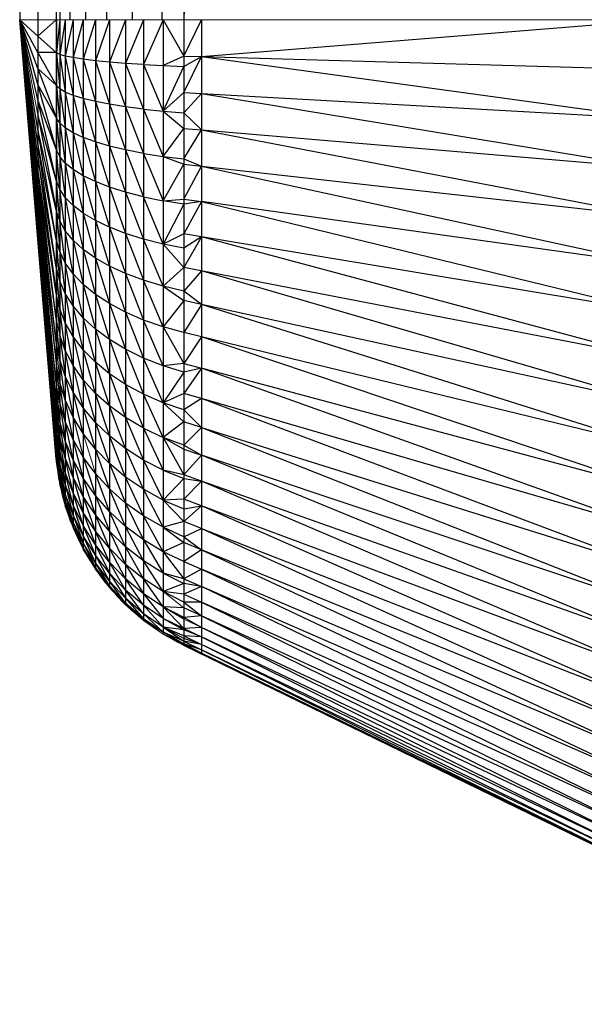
# Paper-space layout '_Left' of a CAD drawing. Header units: millimetres. Extents: x 1 to 464, y 0 to 650.
# Tile 18 of 50: x 435 to 449, y 1 to 26. Entities that reach past the tile are written whole.
import ezdxf

# ---------------------------------------------------------------- set-up
doc = ezdxf.new("R2010")
doc.units = ezdxf.units.MM

psp = doc.layouts.new('_Left')

# ---------------------------------------------------------------- linework, layer by layer
at = {"color": 7, "linetype": 'Continuous', "lineweight": 25}
for p, q in [((438.956, 640.019), (438.956, 10.331)), ((435.698, 635.259), (435.698, 15.091)), ((435.231, 629.654), (435.231, 20.696)), ((434.764, 624.049), (434.764, 26.301)), ((435.231, 624.049), (435.698, 26.301)), ((435.698, 624.049), (435.787, 26.301)), ((435.787, 624.049), (436.044, 26.301)), ((435.787, 624.049), (435.787, 26.301)), ((436.044, 624.049), (436.446, 26.301)), ((436.044, 624.049), (436.044, 26.301)), ((436.446, 624.049), (436.981, 26.301)), ((436.446, 624.049), (436.446, 26.301)), ((436.981, 624.049), (437.635, 26.301)), ((436.981, 624.049), (436.981, 26.301)), ((437.635, 624.049), (438.392, 26.301)), ((437.635, 624.049), (437.635, 26.301)), ((438.392, 624.049), (438.956, 26.301)), ((438.392, 624.049), (438.392, 26.301)), ((457.756, 624.049), (438.956, 26.301)), ((435.231, 25.466), (434.764, 26.301)), ((435.231, 25.054), (434.764, 26.301)), ((435.231, 24.649), (434.764, 26.301)), ((435.231, 24.253), (434.764, 26.301)), ((435.231, 23.498), (434.764, 26.301)), ((435.231, 23.143), (434.764, 26.301)), ((435.231, 22.806), (434.764, 26.301)), ((435.231, 22.488), (434.764, 26.301)), ((435.231, 22.192), (434.764, 26.301)), ((435.231, 21.919), (434.764, 26.301)), ((435.231, 21.67), (434.764, 26.301)), ((435.231, 21.447), (434.764, 26.301)), ((435.231, 21.251), (434.764, 26.301)), ((435.231, 21.083), (434.764, 26.301)), ((435.231, 20.945), (434.764, 26.301)), ((435.231, 20.836), (434.764, 26.301)), ((435.231, 20.758), (434.764, 26.301)), ((435.231, 20.712), (434.764, 26.301)), ((435.231, 20.696), (434.764, 26.301)), ((435.231, 25.882), (435.698, 26.301)), ((435.704, 26.301), (435.698, 25.463)), ((435.704, 26.301), (435.704, 15.023)), ((435.785, 26.301), (435.704, 25.458)), ((435.926, 26.301), (435.785, 25.416)), ((435.785, 26.301), (435.785, 14.463)), ((435.926, 26.301), (435.926, 13.89)), ((436.126, 26.301), (435.926, 25.373)), ((436.384, 26.301), (436.126, 25.332)), ((436.126, 26.301), (436.126, 13.331)), ((436.698, 26.301), (436.384, 25.291)), ((436.384, 26.301), (436.384, 12.792)), ((436.698, 26.301), (436.698, 12.28)), ((437.055, 26.301), (436.698, 25.253)), ((437.469, 26.301), (437.055, 25.218)), ((437.055, 26.301), (437.055, 11.811)), ((437.469, 26.301), (437.469, 11.369)), ((437.929, 26.301), (437.469, 25.185)), ((438.43, 26.301), (437.929, 25.155)), ((437.929, 26.301), (437.929, 10.971)), ((438.43, 26.301), (438.956, 25.372)), ((438.43, 26.301), (438.43, 10.622)), ((438.956, 25.372), (439.409, 26.301)), ((439.409, 25.36), (451.05, 26.301)), ((439.409, 26.301), (439.409, 10.11)), ((435.231, 25.882), (435.698, 25.463)), ((435.698, 25.463), (435.231, 25.466)), ((435.231, 25.466), (435.698, 24.63)), ((435.698, 25.463), (435.704, 25.458)), ((435.704, 25.458), (435.698, 24.63)), ((435.785, 25.416), (435.704, 25.458)), ((435.704, 25.458), (435.785, 24.537)), ((435.926, 25.373), (435.785, 25.416)), ((435.785, 25.416), (435.926, 24.451)), ((436.126, 25.332), (435.926, 25.373)), ((435.926, 25.373), (436.126, 24.368)), ((436.384, 25.291), (436.126, 25.332)), ((436.126, 25.332), (436.384, 24.288)), ((436.698, 25.253), (436.384, 25.291)), ((436.384, 25.291), (436.698, 24.211)), ((437.055, 25.218), (436.698, 25.253)), ((436.698, 25.253), (437.055, 24.141)), ((437.469, 25.185), (437.055, 25.218)), ((437.055, 25.218), (437.469, 24.075)), ((437.929, 25.155), (437.469, 25.185)), ((437.469, 25.185), (437.929, 24.016)), ((437.929, 25.155), (438.43, 25.129)), ((437.929, 25.155), (438.43, 23.964)), ((438.956, 25.372), (438.43, 25.129)), ((438.43, 25.129), (438.956, 25.107)), ((438.956, 25.372), (439.409, 25.36)), ((438.956, 24.447), (439.409, 25.36)), ((438.956, 25.107), (439.409, 25.36)), ((439.409, 25.36), (451.05, 25.03)), ((439.409, 25.36), (451.05, 23.763)), ((435.698, 24.63), (435.231, 25.054)), ((435.231, 25.054), (435.698, 23.806)), ((438.43, 23.964), (438.956, 25.107)), ((435.698, 23.806), (435.231, 24.649)), ((435.698, 22.997), (435.231, 24.649)), ((435.698, 24.63), (435.704, 24.62)), ((435.704, 24.62), (435.698, 23.806)), ((435.785, 24.537), (435.704, 24.62)), ((435.704, 24.62), (435.785, 23.667)), ((435.926, 24.451), (435.785, 24.537)), ((435.785, 24.537), (435.926, 23.539)), ((436.126, 24.368), (435.926, 24.451)), ((435.926, 24.451), (436.126, 23.415)), ((438.43, 23.964), (438.956, 24.447)), ((438.956, 24.447), (439.409, 24.421)), ((438.956, 23.921), (439.409, 24.421)), ((439.409, 24.421), (451.05, 23.763)), ((439.409, 24.421), (451.05, 22.505)), ((435.698, 22.997), (435.231, 24.253)), ((435.698, 22.205), (435.231, 24.253)), ((436.384, 24.288), (436.126, 24.368)), ((436.126, 24.368), (436.384, 23.295)), ((436.698, 24.211), (436.384, 24.288)), ((436.384, 24.288), (436.698, 23.181)), ((437.055, 24.141), (436.698, 24.211)), ((436.698, 24.211), (437.055, 23.077)), ((437.469, 24.075), (437.055, 24.141)), ((437.055, 24.141), (437.469, 22.978)), ((437.929, 24.016), (437.469, 24.075)), ((437.469, 24.075), (437.929, 22.89)), ((437.929, 24.016), (438.43, 23.964)), ((437.929, 24.016), (438.43, 22.812)), ((438.43, 23.964), (438.956, 23.921)), ((438.43, 23.964), (438.956, 23.528)), ((438.956, 23.921), (439.409, 23.489)), ((435.698, 22.205), (435.231, 23.869)), ((435.231, 23.869), (435.698, 21.437)), ((435.698, 23.806), (435.704, 23.791)), ((435.704, 23.791), (435.698, 22.997)), ((435.785, 23.667), (435.704, 23.791)), ((435.704, 23.791), (435.785, 22.812)), ((435.926, 23.539), (435.785, 23.667)), ((435.785, 23.667), (435.926, 22.643)), ((435.698, 21.437), (435.231, 23.498)), ((435.698, 20.696), (435.231, 23.498)), ((436.126, 23.415), (435.926, 23.539)), ((435.926, 23.539), (436.126, 22.478)), ((436.384, 23.295), (436.126, 23.415)), ((436.126, 23.415), (436.384, 22.319)), ((438.43, 22.812), (438.956, 23.528)), ((438.956, 23.528), (439.409, 23.489)), ((438.956, 22.747), (439.409, 23.489)), ((439.409, 23.489), (451.05, 22.505)), ((439.409, 23.489), (451.05, 21.259)), ((435.698, 20.696), (435.231, 23.143)), ((435.698, 19.986), (435.231, 23.143)), ((436.698, 23.181), (436.384, 23.295)), ((436.384, 23.295), (436.698, 22.168)), ((437.055, 23.077), (436.698, 23.181)), ((436.698, 23.181), (437.055, 22.03)), ((435.704, 22.977), (435.698, 22.997)), ((435.704, 22.977), (435.698, 22.205)), ((435.785, 22.812), (435.704, 22.977)), ((435.785, 21.976), (435.704, 22.977)), ((437.469, 22.978), (437.055, 23.077)), ((437.055, 23.077), (437.469, 21.9)), ((437.929, 22.89), (437.469, 22.978)), ((437.469, 22.978), (437.929, 21.782)), ((437.929, 22.89), (438.43, 22.812)), ((437.929, 22.89), (438.43, 21.679)), ((435.698, 19.986), (435.231, 22.806)), ((435.231, 22.806), (435.698, 19.311)), ((435.926, 22.643), (435.785, 22.812)), ((435.785, 22.812), (435.926, 21.767)), ((436.126, 22.478), (435.926, 22.643)), ((435.926, 22.643), (436.126, 21.563)), ((438.43, 22.812), (438.956, 22.747)), ((438.43, 22.812), (438.956, 22.618)), ((438.43, 21.679), (438.956, 22.618)), ((438.956, 22.747), (439.409, 22.567)), ((438.956, 22.618), (439.409, 22.567)), ((435.698, 19.311), (435.231, 22.488)), ((435.698, 18.676), (435.231, 22.488)), ((436.384, 22.319), (436.126, 22.478)), ((436.126, 22.478), (436.384, 21.366)), ((438.956, 21.721), (439.409, 22.567)), ((439.409, 22.567), (451.05, 21.259)), ((439.409, 22.567), (451.05, 20.031)), ((435.698, 18.676), (435.231, 22.192)), ((435.698, 18.083), (435.231, 22.192)), ((435.704, 22.181), (435.698, 22.205)), ((435.704, 22.181), (435.698, 21.437)), ((435.785, 21.976), (435.704, 22.181)), ((435.785, 21.165), (435.704, 22.181)), ((436.698, 22.168), (436.384, 22.319)), ((436.384, 22.319), (436.698, 21.178)), ((437.055, 22.03), (436.698, 22.168)), ((436.698, 22.168), (437.055, 21.007)), ((435.698, 18.083), (435.231, 21.919)), ((435.231, 21.919), (435.698, 17.536)), ((435.926, 21.767), (435.785, 21.976)), ((435.926, 20.916), (435.785, 21.976)), ((437.469, 21.9), (437.055, 22.03)), ((437.055, 22.03), (437.469, 20.846)), ((437.929, 21.782), (437.469, 21.9)), ((437.469, 21.9), (437.929, 20.7)), ((435.698, 17.039), (435.231, 21.67)), ((436.126, 21.563), (435.926, 21.767)), ((435.926, 21.767), (436.126, 20.674)), ((437.929, 21.782), (438.43, 21.679)), ((438.43, 20.573), (437.929, 21.782)), ((438.43, 21.679), (438.956, 21.721)), ((438.956, 21.594), (438.43, 21.679)), ((438.956, 21.721), (439.409, 21.657)), ((439.409, 21.657), (438.956, 21.594)), ((439.409, 21.657), (438.956, 20.839)), ((451.05, 20.031), (439.409, 21.657)), ((439.409, 21.657), (451.05, 18.824)), ((435.698, 17.039), (435.231, 21.447)), ((435.698, 16.593), (435.231, 21.447)), ((435.698, 21.437), (435.704, 21.408)), ((435.704, 21.408), (435.698, 20.696)), ((435.785, 21.165), (435.704, 21.408)), ((435.704, 21.408), (435.785, 20.382)), ((436.384, 21.366), (436.126, 21.563)), ((436.126, 21.563), (436.384, 20.44)), ((436.384, 21.366), (436.698, 20.217)), ((438.956, 21.594), (438.43, 20.573)), ((435.698, 16.593), (435.231, 21.251)), ((435.231, 21.251), (435.698, 16.201)), ((435.926, 20.916), (435.785, 21.165)), ((435.926, 20.096), (435.785, 21.165)), ((437.055, 21.007), (436.698, 21.178)), ((436.698, 21.178), (437.055, 20.014)), ((435.698, 16.201), (435.231, 21.083)), ((435.698, 15.866), (435.231, 21.083)), ((435.698, 15.866), (435.231, 20.945)), ((435.698, 15.589), (435.231, 20.945)), ((436.126, 20.674), (435.926, 20.916)), ((436.126, 19.816), (435.926, 20.916)), ((437.469, 20.846), (437.055, 21.007)), ((437.055, 21.007), (437.469, 19.822)), ((435.698, 15.589), (435.231, 20.836)), ((435.231, 20.836), (435.698, 15.372)), ((435.698, 15.372), (435.231, 20.758)), ((435.698, 15.216), (435.231, 20.758)), ((435.698, 15.216), (435.231, 20.712)), ((435.698, 15.122), (435.231, 20.712)), ((435.698, 15.122), (435.231, 20.696)), ((435.698, 15.091), (435.231, 20.696)), ((435.704, 20.662), (435.698, 20.696)), ((435.704, 20.662), (435.698, 19.986)), ((435.785, 20.382), (435.704, 20.662)), ((435.785, 19.632), (435.704, 20.662)), ((436.384, 20.44), (436.126, 20.674)), ((436.126, 20.674), (436.384, 19.547)), ((437.929, 20.7), (437.469, 20.846)), ((437.469, 20.846), (437.929, 19.65)), ((438.43, 20.573), (437.929, 20.7)), ((438.43, 19.498), (437.929, 20.7)), ((438.956, 20.839), (438.43, 20.573)), ((439.409, 20.763), (438.956, 20.839)), ((439.409, 20.763), (438.956, 20.466)), ((439.409, 20.763), (438.956, 19.976)), ((451.05, 18.824), (439.409, 20.763)), ((451.05, 17.642), (439.409, 20.763)), ((435.926, 20.096), (435.785, 20.382)), ((435.785, 20.382), (435.926, 19.31)), ((436.698, 20.217), (436.384, 20.44)), ((436.384, 20.44), (436.698, 19.29)), ((438.956, 20.466), (438.43, 20.573)), ((438.956, 19.976), (438.43, 20.573)), ((437.055, 20.014), (436.698, 20.217)), ((436.698, 20.217), (437.055, 19.056)), ((435.704, 19.948), (435.698, 19.986)), ((435.704, 19.948), (435.698, 19.311)), ((435.785, 19.632), (435.704, 19.948)), ((435.785, 18.92), (435.704, 19.948)), ((436.126, 19.816), (435.926, 20.096)), ((436.126, 18.995), (435.926, 20.096)), ((437.469, 19.822), (437.055, 20.014)), ((437.055, 20.014), (437.469, 18.835)), ((438.956, 19.976), (438.43, 19.498)), ((451.05, 17.642), (438.956, 19.976)), ((439.409, 19.888), (438.956, 19.372)), ((451.05, 16.49), (439.409, 19.888)), ((435.926, 19.31), (435.785, 19.632)), ((435.926, 18.563), (435.785, 19.632)), ((436.384, 19.547), (436.126, 19.816)), ((436.384, 18.691), (436.126, 19.816)), ((437.929, 19.65), (437.469, 19.822)), ((437.469, 19.822), (437.929, 18.636)), ((438.43, 19.498), (437.929, 19.65)), ((438.43, 18.461), (437.929, 19.65)), ((436.698, 19.29), (436.384, 19.547)), ((436.384, 19.547), (436.698, 18.403)), ((438.956, 19.372), (438.43, 19.498)), ((438.43, 19.498), (438.956, 19.134)), ((439.409, 19.035), (438.956, 19.372)), ((435.698, 19.311), (435.704, 19.27)), ((435.704, 19.27), (435.698, 18.676)), ((435.785, 18.92), (435.704, 19.27)), ((435.704, 19.27), (435.785, 18.249)), ((436.126, 18.995), (435.926, 19.31)), ((435.926, 19.31), (436.126, 18.215)), ((437.055, 19.056), (436.698, 19.29)), ((436.698, 19.29), (437.055, 18.138)), ((438.956, 19.134), (438.43, 18.461)), ((439.409, 19.035), (438.956, 19.134)), ((435.926, 18.563), (435.785, 18.92)), ((435.926, 17.859), (435.785, 18.92)), ((436.384, 18.691), (436.126, 18.995)), ((436.384, 17.878), (436.126, 18.995)), ((437.469, 18.835), (437.055, 19.056)), ((437.055, 19.056), (437.469, 17.889)), ((439.409, 19.035), (438.956, 18.316)), ((451.05, 15.37), (439.409, 19.035)), ((451.05, 16.49), (439.409, 19.035)), ((435.704, 18.63), (435.698, 18.676)), ((435.704, 18.63), (435.698, 18.083)), ((435.785, 17.623), (435.704, 18.63)), ((436.698, 18.403), (436.384, 18.691)), ((436.698, 17.559), (436.384, 18.691)), ((437.929, 18.636), (437.469, 18.835)), ((437.469, 18.835), (437.929, 17.665)), ((438.43, 18.461), (437.929, 18.636)), ((438.43, 17.469), (437.929, 18.636)), ((436.126, 18.215), (435.926, 18.563)), ((436.126, 17.479), (435.926, 18.563)), ((437.055, 18.138), (436.698, 18.403)), ((436.698, 18.403), (437.055, 17.266)), ((438.956, 18.316), (438.43, 18.461)), ((438.43, 18.461), (438.956, 17.525)), ((435.926, 17.859), (435.785, 18.249)), ((435.785, 18.249), (435.926, 17.203)), ((436.384, 17.878), (436.126, 18.215)), ((436.126, 18.215), (436.384, 17.113)), ((437.469, 17.889), (437.055, 18.138)), ((437.055, 18.138), (437.469, 16.991)), ((439.409, 18.206), (438.956, 18.316)), ((439.409, 18.206), (438.956, 17.525)), ((451.05, 15.37), (439.409, 18.206)), ((451.05, 14.288), (439.409, 18.206)), ((435.704, 18.034), (435.698, 18.083)), ((435.704, 18.034), (435.698, 17.536)), ((435.785, 17.623), (435.704, 18.034)), ((436.126, 17.479), (435.926, 17.859)), ((436.126, 16.794), (435.926, 17.859)), ((436.698, 17.559), (436.384, 17.878)), ((436.698, 16.764), (436.384, 17.878)), ((437.929, 17.665), (437.469, 17.889)), ((437.469, 17.889), (437.929, 16.743)), ((435.926, 17.203), (435.785, 17.623)), ((435.926, 16.598), (435.785, 17.623)), ((438.43, 17.469), (437.929, 17.665)), ((438.43, 16.525), (437.929, 17.665)), ((435.698, 17.536), (435.704, 17.484)), ((435.704, 17.484), (435.698, 17.039)), ((435.704, 17.484), (435.785, 16.52)), ((436.384, 17.113), (436.126, 17.479)), ((436.384, 16.398), (436.126, 17.479)), ((437.055, 17.266), (436.698, 17.559)), ((437.055, 16.445), (436.698, 17.559)), ((438.956, 17.525), (438.43, 17.469)), ((438.956, 17.305), (438.43, 17.469)), ((438.956, 17.525), (439.409, 17.404)), ((439.409, 17.404), (438.956, 16.764)), ((439.409, 17.404), (438.956, 17.305)), ((451.05, 14.288), (439.409, 17.404)), ((451.05, 13.246), (439.409, 17.404)), ((436.126, 16.794), (435.926, 17.203)), ((435.926, 17.203), (436.126, 16.161)), ((436.698, 16.764), (436.384, 17.113)), ((436.384, 17.113), (436.698, 16.023)), ((437.469, 16.991), (437.055, 17.266)), ((437.055, 17.266), (437.469, 16.145)), ((438.956, 17.305), (438.43, 16.525)), ((435.704, 16.983), (435.698, 17.039)), ((435.704, 16.983), (435.698, 16.593)), ((435.785, 16.52), (435.704, 16.983)), ((435.785, 16.049), (435.704, 16.983)), ((435.926, 16.598), (435.785, 17.045)), ((435.926, 16.047), (435.785, 17.045)), ((437.929, 16.743), (437.469, 16.991)), ((437.469, 16.991), (437.929, 15.874)), ((435.704, 16.534), (435.698, 16.593)), ((436.126, 16.161), (435.926, 16.598)), ((436.126, 15.585), (435.926, 16.598)), ((436.384, 16.398), (436.126, 16.794)), ((436.384, 15.74), (436.126, 16.794)), ((437.055, 16.445), (436.698, 16.764)), ((437.055, 15.679), (436.698, 16.764)), ((438.43, 16.525), (437.929, 16.743)), ((438.43, 15.636), (437.929, 16.743)), ((438.956, 16.764), (438.43, 16.525)), ((439.409, 16.633), (438.956, 16.764)), ((439.409, 16.633), (438.956, 16.344)), ((451.05, 13.246), (439.409, 16.633)), ((451.05, 12.249), (439.409, 16.633)), ((435.704, 16.534), (435.698, 16.201)), ((435.785, 16.049), (435.704, 16.534)), ((435.785, 15.635), (435.704, 16.534)), ((435.926, 16.047), (435.785, 16.52)), ((435.785, 16.52), (435.926, 15.553)), ((436.698, 16.023), (436.384, 16.398)), ((436.698, 15.339), (436.384, 16.398)), ((437.469, 16.145), (437.055, 16.445)), ((437.469, 15.355), (437.055, 16.445)), ((438.956, 16.344), (438.43, 16.525)), ((438.43, 16.525), (438.956, 16.036)), ((438.956, 16.344), (439.409, 15.894)), ((435.698, 16.201), (435.704, 16.14)), ((435.704, 16.14), (435.698, 15.866)), ((435.785, 15.635), (435.704, 16.14)), ((435.704, 16.14), (435.785, 15.281)), ((436.384, 15.74), (436.126, 16.161)), ((436.126, 16.161), (436.384, 15.14)), ((437.929, 15.874), (437.469, 16.145)), ((437.469, 16.145), (437.929, 15.063)), ((435.704, 15.803), (435.698, 15.866)), ((435.926, 15.553), (435.785, 16.049)), ((435.926, 15.119), (435.785, 16.049)), ((436.126, 15.585), (435.926, 16.047)), ((436.126, 15.069), (435.926, 16.047)), ((437.055, 15.679), (436.698, 16.023)), ((436.698, 16.023), (437.055, 14.972)), ((437.929, 15.874), (438.43, 15.636)), ((437.929, 15.874), (438.43, 14.807)), ((438.956, 16.036), (438.43, 15.636)), ((439.409, 15.894), (438.956, 16.036)), ((438.956, 15.439), (439.409, 15.894)), ((439.409, 15.894), (451.05, 12.249)), ((439.409, 15.894), (451.05, 11.299)), ((435.704, 15.803), (435.698, 15.589)), ((435.704, 15.525), (435.698, 15.589)), ((435.785, 15.281), (435.704, 15.803)), ((435.785, 14.989), (435.704, 15.803)), ((435.926, 15.119), (435.785, 15.635)), ((435.926, 14.748), (435.785, 15.635)), ((436.384, 15.14), (436.126, 15.585)), ((436.384, 14.602), (436.126, 15.585)), ((436.698, 15.339), (436.384, 15.74)), ((437.469, 15.355), (437.055, 15.679)), ((437.469, 14.627), (437.055, 15.679)), ((438.956, 15.439), (438.43, 15.636)), ((438.43, 15.636), (438.956, 15.342)), ((438.43, 15.636), (438.956, 14.685)), ((435.704, 15.525), (435.698, 15.372)), ((435.698, 15.372), (435.704, 15.306)), ((435.785, 14.989), (435.704, 15.525)), ((435.785, 14.759), (435.704, 15.525)), ((436.126, 15.069), (435.926, 15.553)), ((435.926, 15.553), (436.126, 14.616)), ((437.055, 14.972), (436.698, 15.339)), ((437.055, 14.328), (436.698, 15.339)), ((437.929, 15.063), (437.469, 15.355)), ((437.929, 14.316), (437.469, 15.355)), ((438.956, 15.439), (439.409, 15.19)), ((438.956, 15.342), (439.409, 15.19)), ((435.704, 15.306), (435.698, 15.216)), ((435.704, 15.149), (435.698, 15.216)), ((435.704, 15.149), (435.698, 15.122)), ((435.704, 15.055), (435.698, 15.122)), ((435.704, 15.055), (435.698, 15.091)), ((435.785, 14.759), (435.704, 15.306)), ((435.704, 15.306), (435.785, 14.595)), ((435.785, 14.595), (435.704, 15.149)), ((435.785, 14.496), (435.704, 15.149)), ((435.926, 14.748), (435.785, 15.281)), ((435.785, 15.281), (435.926, 14.442)), ((436.126, 14.616), (435.926, 15.119)), ((436.126, 14.228), (435.926, 15.119)), ((436.698, 14.716), (436.384, 15.14)), ((436.384, 15.14), (436.698, 14.158)), ((439.409, 15.19), (438.956, 14.685)), ((451.05, 11.299), (439.409, 15.19)), ((451.05, 10.4), (439.409, 15.19)), ((435.785, 14.496), (435.704, 15.055)), ((435.785, 14.496), (435.704, 15.023)), ((435.721, 14.905), (435.716, 14.905)), ((435.926, 14.442), (435.785, 14.989)), ((435.926, 14.201), (435.785, 14.989)), ((436.384, 14.602), (436.126, 15.069)), ((436.384, 14.13), (436.126, 15.069)), ((437.469, 14.627), (437.055, 14.972)), ((437.055, 14.972), (437.469, 13.963)), ((438.43, 14.807), (437.929, 15.063)), ((437.929, 15.063), (438.43, 14.043)), ((435.759, 14.606), (435.764, 14.607)), ((435.926, 14.201), (435.785, 14.759)), ((435.926, 14.029), (435.785, 14.759)), ((435.926, 14.029), (435.785, 14.595)), ((435.785, 14.595), (435.926, 13.925)), ((436.126, 14.228), (435.926, 14.748)), ((436.126, 13.908), (435.926, 14.748)), ((436.384, 14.13), (436.126, 14.616)), ((436.126, 14.616), (436.384, 13.726)), ((436.698, 14.158), (436.384, 14.602)), ((436.698, 13.668), (436.384, 14.602)), ((437.055, 14.328), (436.698, 14.716)), ((437.055, 13.752), (436.698, 14.716)), ((437.929, 14.316), (437.469, 14.627)), ((437.929, 13.635), (437.469, 14.627)), ((438.956, 14.685), (438.43, 14.807)), ((438.43, 14.807), (438.956, 14.594)), ((438.956, 14.594), (438.43, 14.043)), ((439.409, 14.524), (438.956, 14.685)), ((438.956, 14.594), (439.409, 14.524)), ((435.926, 13.925), (435.785, 14.496)), ((435.926, 13.925), (435.785, 14.463)), ((435.794, 14.425), (435.792, 14.425)), ((436.126, 13.908), (435.926, 14.442)), ((435.926, 14.442), (436.126, 13.657)), ((437.469, 13.963), (437.055, 14.328)), ((437.469, 13.369), (437.055, 14.328)), ((439.409, 14.524), (438.956, 14.067)), ((451.05, 9.554), (439.409, 14.524)), ((451.05, 10.4), (439.409, 14.524)), ((435.859, 14.131), (435.867, 14.131)), ((436.126, 13.657), (435.926, 14.201)), ((436.126, 13.476), (435.926, 14.201)), ((436.384, 13.726), (436.126, 14.228)), ((436.384, 13.393), (436.126, 14.228)), ((436.698, 13.668), (436.384, 14.13)), ((436.698, 13.249), (436.384, 14.13)), ((437.055, 13.752), (436.698, 14.158)), ((436.698, 14.158), (437.055, 13.245)), ((438.43, 14.043), (437.929, 14.316)), ((438.43, 13.346), (437.929, 14.316)), ((435.906, 13.957), (435.91, 13.957)), ((436.126, 13.476), (435.926, 14.029)), ((436.126, 13.368), (435.926, 14.029)), ((436.126, 13.368), (435.926, 13.925)), ((436.126, 13.368), (435.926, 13.89)), ((436.384, 13.393), (436.126, 13.908)), ((436.384, 13.131), (436.126, 13.908)), ((437.929, 13.635), (437.469, 13.963)), ((437.469, 13.963), (437.929, 13.025)), ((438.956, 14.067), (438.43, 14.043)), ((438.43, 14.043), (438.956, 13.815)), ((439.409, 13.898), (438.956, 14.067)), ((439.409, 13.898), (438.956, 13.491)), ((438.956, 13.815), (439.409, 13.898)), ((451.05, 8.765), (439.409, 13.898)), ((451.05, 9.554), (439.409, 13.898)), ((436, 13.664), (436.007, 13.665)), ((436.384, 13.131), (436.126, 13.657)), ((436.126, 13.657), (436.384, 12.943)), ((436.698, 13.249), (436.384, 13.726)), ((436.384, 13.726), (436.698, 12.903)), ((437.055, 13.245), (436.698, 13.668)), ((437.055, 12.812), (436.698, 13.668)), ((437.469, 13.369), (437.055, 13.752)), ((437.469, 12.848), (437.055, 13.752)), ((438.43, 13.346), (437.929, 13.635)), ((438.43, 12.722), (437.929, 13.635)), ((436.057, 13.505), (436.062, 13.505)), ((436.384, 12.943), (436.126, 13.476)), ((436.384, 12.83), (436.126, 13.476)), ((436.384, 12.83), (436.126, 13.368)), ((436.384, 12.83), (436.126, 13.331)), ((436.698, 12.903), (436.384, 13.393)), ((436.698, 12.631), (436.384, 13.393)), ((437.929, 13.025), (437.469, 13.369)), ((437.929, 12.489), (437.469, 13.369)), ((438.956, 13.491), (438.43, 13.346)), ((438.956, 13.106), (438.43, 13.346)), ((438.43, 13.346), (438.956, 12.958)), ((439.409, 13.314), (438.956, 13.491)), ((436.185, 13.195), (436.191, 13.196)), ((436.698, 12.631), (436.384, 13.131)), ((436.698, 12.437), (436.384, 13.131)), ((437.055, 12.812), (436.698, 13.249)), ((437.055, 12.454), (436.698, 13.249)), ((437.469, 12.848), (437.055, 13.245)), ((437.055, 13.245), (437.469, 12.401)), ((438.956, 13.106), (439.409, 13.314)), ((438.956, 13.106), (439.409, 12.774)), ((439.409, 13.314), (451.05, 8.036)), ((439.409, 13.314), (451.05, 8.765)), ((436.249, 13.057), (436.253, 13.058)), ((436.698, 12.437), (436.384, 12.943)), ((436.384, 12.943), (436.698, 12.319)), ((436.698, 12.319), (436.384, 12.83)), ((437.055, 12.454), (436.698, 12.903)), ((436.698, 12.903), (437.055, 12.174)), ((437.929, 12.489), (437.469, 12.848)), ((437.929, 12.031), (437.469, 12.848)), ((438.43, 12.722), (437.929, 13.025)), ((437.929, 13.025), (438.43, 12.175)), ((438.956, 12.958), (438.43, 12.722)), ((439.409, 12.774), (438.956, 12.958)), ((436.698, 12.319), (436.384, 12.792)), ((436.402, 12.759), (436.404, 12.76)), ((436.477, 12.628), (436.482, 12.628)), ((437.055, 12.174), (436.698, 12.631)), ((437.055, 11.972), (436.698, 12.631)), ((437.469, 12.401), (437.055, 12.812)), ((437.469, 12.032), (437.055, 12.812)), ((438.956, 12.471), (438.43, 12.722)), ((438.43, 12.722), (438.956, 12.03)), ((439.409, 12.774), (438.956, 12.471)), ((458.207, 5.123), (439.409, 12.774)), ((439.409, 12.774), (451.05, 7.369)), ((436.655, 12.343), (436.658, 12.344)), ((437.055, 11.972), (436.698, 12.437)), ((437.055, 11.851), (436.698, 12.437)), ((437.055, 11.851), (436.698, 12.319)), ((437.469, 12.032), (437.055, 12.454)), ((437.469, 11.743), (437.055, 12.454)), ((437.929, 12.031), (437.469, 12.401)), ((437.469, 12.401), (437.929, 11.652)), ((438.43, 12.175), (437.929, 12.489)), ((438.43, 11.706), (437.929, 12.489)), ((438.956, 12.471), (439.409, 12.279)), ((437.055, 11.851), (436.698, 12.28)), ((436.741, 12.217), (436.745, 12.218)), ((437.469, 11.743), (437.055, 12.174)), ((437.055, 12.174), (437.469, 11.536)), ((438.956, 12.03), (438.43, 12.175)), ((438.43, 12.175), (438.956, 11.913)), ((439.409, 12.279), (438.956, 12.03)), ((451.05, 7.369), (439.409, 12.279)), ((439.409, 12.279), (451.05, 6.765)), ((436.942, 11.948), (436.949, 11.95)), ((437.038, 11.831), (437.039, 11.831)), ((437.469, 11.536), (437.055, 11.972)), ((437.469, 11.411), (437.055, 11.972)), ((437.469, 11.411), (437.055, 11.851)), ((437.469, 11.411), (437.055, 11.811)), ((437.929, 11.652), (437.469, 12.032)), ((437.929, 11.355), (437.469, 12.032)), ((438.43, 11.706), (437.929, 12.031)), ((438.43, 11.318), (437.929, 12.031)), ((438.956, 11.913), (438.43, 11.706)), ((438.956, 12.03), (439.409, 11.833)), ((439.409, 11.833), (438.956, 11.913)), ((439.409, 11.833), (438.956, 11.637)), ((451.05, 6.765), (439.409, 11.833)), ((451.05, 6.228), (439.409, 11.833)), ((437.26, 11.58), (437.269, 11.582)), ((437.929, 11.355), (437.469, 11.743)), ((437.929, 11.142), (437.469, 11.743)), ((438.43, 11.318), (437.929, 11.652)), ((437.929, 11.652), (438.43, 11.015)), ((438.956, 11.637), (438.43, 11.706)), ((438.956, 11.435), (438.43, 11.706)), ((438.956, 11.637), (439.409, 11.434)), ((437.365, 11.471), (437.371, 11.472)), ((437.929, 11.142), (437.469, 11.536)), ((437.469, 11.536), (437.929, 11.014)), ((437.929, 11.014), (437.469, 11.411)), ((437.929, 11.014), (437.469, 11.369)), ((438.43, 11.015), (437.929, 11.355)), ((438.43, 10.797), (437.929, 11.355)), ((438.956, 11.294), (438.43, 11.318)), ((438.956, 11.041), (438.43, 11.318)), ((438.956, 11.002), (438.43, 11.318)), ((438.43, 11.318), (438.956, 10.761)), ((439.409, 11.434), (438.956, 11.435)), ((438.956, 11.435), (439.409, 11.087)), ((451.05, 6.228), (439.409, 11.434)), ((439.409, 11.434), (451.05, 5.758)), ((437.608, 11.24), (437.616, 11.242)), ((437.735, 11.128), (437.741, 11.13)), ((438.43, 10.797), (437.929, 11.142)), ((438.43, 10.666), (437.929, 11.142)), ((439.409, 11.087), (438.956, 11.294)), ((439.409, 11.087), (438.956, 11.041)), ((451.05, 5.758), (439.409, 11.087)), ((439.409, 11.087), (451.05, 5.358)), ((438.43, 10.666), (437.929, 11.014)), ((438.43, 10.666), (437.929, 10.971)), ((437.979, 10.937), (437.975, 10.936)), ((438.12, 10.829), (438.125, 10.83)), ((438.956, 10.761), (438.43, 11.015)), ((438.43, 11.015), (438.956, 10.731)), ((439.409, 10.791), (438.956, 11.041)), ((438.374, 10.661), (438.37, 10.66)), ((438.956, 10.731), (438.43, 10.797)), ((438.956, 10.574), (438.43, 10.797)), ((438.956, 10.509), (438.43, 10.797)), ((438.43, 10.797), (438.956, 10.439)), ((438.956, 10.439), (438.43, 10.666)), ((438.956, 10.376), (438.43, 10.666)), ((438.956, 10.358), (438.43, 10.666)), ((438.956, 10.358), (438.43, 10.622)), ((438.527, 10.563), (438.533, 10.565)), ((439.409, 10.791), (438.956, 10.761)), ((438.956, 10.761), (439.409, 10.547)), ((439.409, 10.547), (438.956, 10.731)), ((439.409, 10.547), (438.956, 10.574)), ((438.956, 10.574), (439.409, 10.356)), ((458.207, 2.018), (439.409, 10.791)), ((451.05, 5.029), (439.409, 10.791)), ((438.799, 10.418), (438.79, 10.415)), ((439.409, 10.356), (438.956, 10.509)), ((439.409, 10.356), (438.956, 10.439)), ((438.956, 10.439), (439.409, 10.22)), ((439.409, 10.22), (438.956, 10.376)), ((439.409, 10.138), (438.956, 10.376)), ((439.409, 10.138), (438.956, 10.358)), ((439.409, 10.138), (438.956, 10.331)), ((457.756, 1.173), (438.956, 10.331)), ((451.05, 5.029), (439.409, 10.547)), ((439.409, 10.547), (451.05, 4.772)), ((451.05, 4.772), (439.409, 10.356)), ((451.05, 4.587), (439.409, 10.356)), ((451.05, 4.587), (439.409, 10.22)), ((439.409, 10.22), (451.05, 4.477)), ((451.05, 4.477), (439.409, 10.138))]:
    psp.add_line(p, q, dxfattribs=at)
at = {"color": 142, "linetype": 'Continuous', "lineweight": 18, "true_color": 0x0080c0}
for p, q in [((434.764, 26.301), (435.704, 26.301)), ((434.764, 26.301), (435.231, 25.882)), ((435.231, 23.869), (434.764, 26.301)), ((459.604, 26.301), (435.704, 26.301)), ((435.698, 17.536), (435.231, 21.67)), ((436.698, 21.178), (436.384, 21.366)), ((435.785, 18.249), (435.704, 18.63)), ((435.785, 17.045), (435.704, 18.034)), ((435.785, 17.045), (435.704, 17.484)), ((436.698, 14.716), (436.384, 15.74)), ((435.704, 15.023), (435.698, 15.091)), ((435.785, 14.463), (435.704, 15.023)), ((435.716, 14.905), (435.706, 15.008)), ((435.74, 14.756), (435.716, 14.905)), ((435.722, 14.894), (435.759, 14.606)), ((435.759, 14.606), (435.776, 14.525)), ((435.926, 13.89), (435.785, 14.463)), ((435.787, 14.451), (435.786, 14.457)), ((435.792, 14.433), (435.787, 14.451)), ((435.792, 14.425), (435.788, 14.448)), ((435.828, 14.276), (435.792, 14.425)), ((435.814, 14.345), (435.859, 14.131)), ((435.859, 14.131), (435.902, 13.988)), ((435.906, 13.957), (435.885, 14.046)), ((435.919, 13.919), (435.906, 13.957)), ((436.126, 13.331), (435.926, 13.89)), ((438.43, 14.043), (438.956, 13.491)), ((435.959, 13.798), (436, 13.664)), ((436, 13.664), (436.081, 13.458)), ((436.044, 13.539), (436.016, 13.639)), ((436.057, 13.505), (436.029, 13.589)), ((436.077, 13.47), (436.044, 13.539)), ((436.1, 13.405), (436.057, 13.505)), ((436.384, 12.792), (436.126, 13.331)), ((436.154, 13.274), (436.185, 13.195)), ((436.185, 13.195), (436.35, 12.864)), ((436.249, 13.057), (436.219, 13.127)), ((436.328, 12.908), (436.249, 13.057)), ((436.698, 12.28), (436.384, 12.792)), ((436.392, 12.78), (436.402, 12.759)), ((436.402, 12.759), (436.655, 12.343)), ((436.446, 12.682), (436.426, 12.724)), ((436.477, 12.628), (436.441, 12.695)), ((436.502, 12.599), (436.446, 12.682)), ((436.568, 12.486), (436.477, 12.628)), ((436.655, 12.343), (436.68, 12.308)), ((437.055, 11.811), (436.698, 12.28)), ((436.741, 12.217), (436.718, 12.253)), ((436.843, 12.084), (436.741, 12.217)), ((436.77, 12.184), (436.942, 11.948)), ((436.981, 11.9), (436.928, 11.977)), ((436.942, 11.948), (437.011, 11.869)), ((437.01, 11.869), (436.981, 11.9)), ((437.038, 11.831), (436.991, 11.891)), ((437.049, 11.818), (437.038, 11.831)), ((437.469, 11.369), (437.055, 11.811)), ((437.15, 11.708), (437.095, 11.768)), ((437.131, 11.73), (437.26, 11.58)), ((437.26, 11.58), (437.394, 11.449)), ((438.43, 11.706), (438.956, 11.294)), ((437.365, 11.471), (437.315, 11.527)), ((437.427, 11.414), (437.365, 11.471)), ((437.929, 10.971), (437.469, 11.369)), ((437.528, 11.318), (437.608, 11.24)), ((437.635, 11.215), (437.581, 11.272)), ((437.608, 11.24), (437.857, 11.034)), ((437.723, 11.15), (437.635, 11.215)), ((437.735, 11.128), (437.676, 11.184)), ((437.852, 11.037), (437.735, 11.128)), ((438.43, 10.622), (437.929, 10.971)), ((437.949, 10.957), (437.975, 10.936)), ((437.975, 10.936), (438.37, 10.66)), ((438.12, 10.829), (438.049, 10.884)), ((438.244, 10.748), (438.12, 10.829)), ((439.409, 10.791), (438.956, 11.002)), ((438.392, 10.646), (438.345, 10.681)), ((438.37, 10.66), (438.406, 10.639)), ((438.411, 10.635), (438.392, 10.646)), ((438.956, 10.331), (438.43, 10.622)), ((438.527, 10.563), (438.472, 10.599)), ((438.526, 10.569), (438.79, 10.415)), ((438.659, 10.491), (438.527, 10.563)), ((438.79, 10.415), (438.956, 10.331)), ((439.409, 10.11), (438.956, 10.331)), ((451.05, 4.477), (439.409, 10.11)), ((451.05, 4.44), (439.409, 10.11))]:
    psp.add_line(p, q, dxfattribs=at)

doc.saveas('drawing.dxf')
